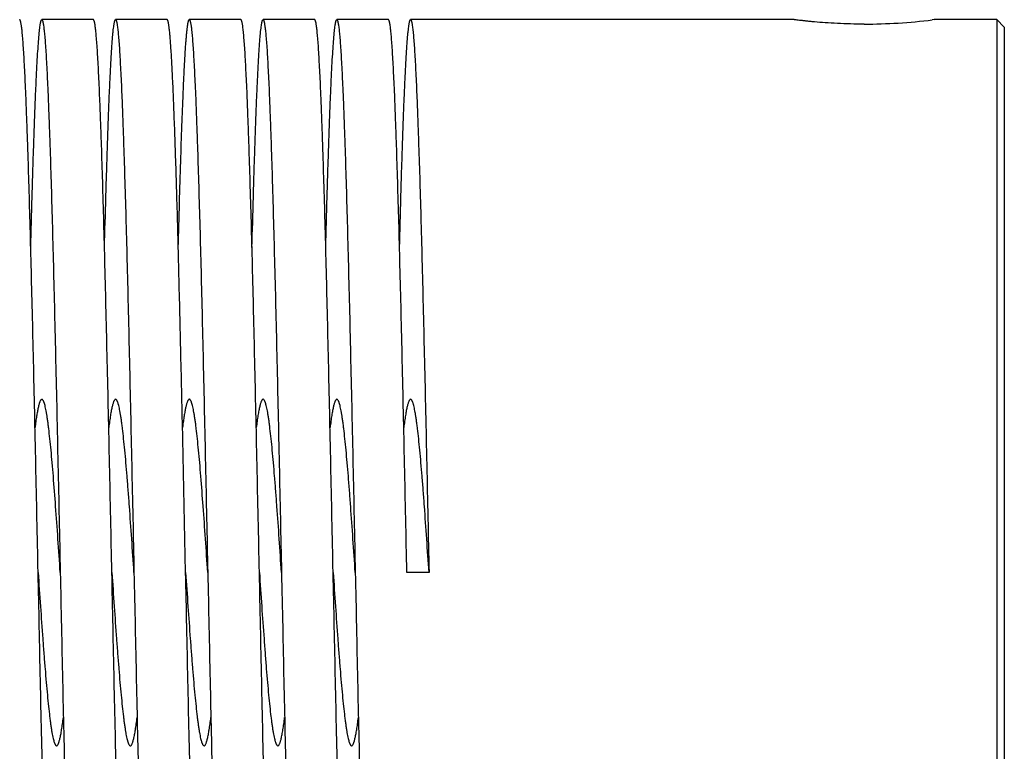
# Model space of a CAD drawing. Header units: inches. Extents: x 0 to 22, y 0 to 17.
# Tile 6 of 6: x 13 to 14.3, y 6.3 to 7.3. Entities that reach past the tile are written whole.
import ezdxf

# ---------------------------------------------------------------- set-up
doc = ezdxf.new("R2010")
doc.units = ezdxf.units.IN
doc.header["$LTSCALE"] = 1.21
doc.header["$MEASUREMENT"] = 0
doc.layers.get('0').update_dxf_attribs({"linetype": 'CONTINUOUS'})

msp = doc.modelspace()

# ---------------------------------------------------------------- linework, layer by layer
at = {"color": 7, "linetype": 'CONTINUOUS'}
for p, q in [((13.0797, 7.2603), (13.0097, 7.2603)), ((13.1797, 7.2603), (13.1097, 7.2603)), ((13.2797, 7.2603), (13.2097, 7.2603)), ((13.3797, 7.2603), (13.3097, 7.2603)), ((13.4797, 7.2603), (13.4097, 7.2603)), ((14.0297, 7.2603), (13.5097, 7.2603)), ((14.0297, 7.2603), (14.0304, 7.2602)), ((14.2197, 7.2603), (14.2171, 7.2599)), ((14.219, 7.2602), (14.2197, 7.2603)), ((14.3047, 7.2603), (14.2197, 7.2603)), ((14.3047, 7.2603), (14.3047, 5.7603)), ((14.3147, 7.2503), (14.3047, 7.2603)), ((14.3147, 7.2502), (14.3147, 5.7703)), ((13.2047, 6.5103), (13.2004, 6.7139)), ((13.5347, 6.5103), (13.5047, 6.5103))]:
    msp.add_line(p, q, dxfattribs=at)
for centre, radius, start, end in [((14.1243, 8.0101), 0.7558, 270.0298, 277.0467), ((13.7809, 6.6354), 0.5848, 172.2954, 172.9743)]:
    msp.add_arc(centre, radius, start, end, dxfattribs=at)
for points, knots in [([(13.0047, 6.5103), (13.0042, 6.5348), (13.0032, 6.5835), (13.0016, 6.6561), (13.0001, 6.7273), (12.9985, 6.7963), (12.997, 6.8627), (12.9954, 6.9256), (12.9939, 6.9845), (12.9923, 7.0389), (12.991, 7.0811), (12.9899, 7.1122), (12.9891, 7.1334), (12.9884, 7.153), (12.9876, 7.1712), (12.9868, 7.1877), (12.986, 7.2026), (12.9853, 7.2158), (12.9845, 7.2274), (12.9838, 7.2359), (12.9833, 7.2419), (12.9829, 7.2457), (12.9825, 7.2491), (12.9821, 7.252), (12.9817, 7.2545), (12.9814, 7.2563), (12.9811, 7.2575), (12.9809, 7.2582), (12.9807, 7.2588), (12.9805, 7.2593), (12.9803, 7.2597), (12.9802, 7.26), (12.98, 7.2602), (12.9798, 7.2603), (12.9797, 7.2603)], [0, 0, 0, 0, 0.097895, 0.194884, 0.289971, 0.382272, 0.470896, 0.554986, 0.633735, 0.706386, 0.772239, 0.802415, 0.830661, 0.856908, 0.881092, 0.903157, 0.923051, 0.940723, 0.956135, 0.969252, 0.974941, 0.980044, 0.98456, 0.988489, 0.991829, 0.994582, 0.995738, 0.996749, 0.997616, 0.998341, 0.998928, 0.999385, 0.999729, 1, 1, 1, 1]), ([(12.9947, 6.9511), (12.9953, 6.9738), (12.9962, 7.0071), (12.9975, 7.0503), (12.9984, 7.0799), (12.9994, 7.1076), (13.0003, 7.1331), (13.0012, 7.1566), (13.0022, 7.1777), (13.0031, 7.1966), (13.004, 7.2131), (13.005, 7.2271), (13.0058, 7.2373), (13.0064, 7.2442), (13.0069, 7.2484), (13.0073, 7.2515), (13.0076, 7.2536), (13.0078, 7.255), (13.0081, 7.2562), (13.0083, 7.2573), (13.0085, 7.2582), (13.0088, 7.2589), (13.009, 7.2595), (13.0092, 7.2599), (13.0094, 7.2601), (13.0095, 7.2602), (13.0096, 7.2602), (13.0097, 7.2603), (13.0097, 7.2603)], [0, 0, 0, 0, 0.22027, 0.322047, 0.417782, 0.507137, 0.589805, 0.665505, 0.733967, 0.794963, 0.848282, 0.89374, 0.931194, 0.946879, 0.960519, 0.97211, 0.977136, 0.981649, 0.985649, 0.989138, 0.992119, 0.994597, 0.996582, 0.998095, 0.99869, 0.99919, 0.999616, 1, 1, 1, 1]), ([(13.0097, 7.2603), (13.0098, 7.2603), (13.01, 7.2602), (13.0101, 7.26), (13.0103, 7.2597), (13.0105, 7.2593), (13.0107, 7.2588), (13.0109, 7.2582), (13.0111, 7.2575), (13.0114, 7.2563), (13.0117, 7.2545), (13.0121, 7.252), (13.0125, 7.2491), (13.0129, 7.2457), (13.0133, 7.2419), (13.0138, 7.2359), (13.0145, 7.2274), (13.0153, 7.2159), (13.016, 7.2026), (13.0168, 7.1877), (13.0176, 7.1712), (13.0184, 7.153), (13.0191, 7.1334), (13.0199, 7.1122), (13.021, 7.0811), (13.0223, 7.0389), (13.0239, 6.9845), (13.0254, 6.9256), (13.027, 6.8627), (13.0285, 6.7963), (13.0301, 6.7273), (13.0316, 6.6561), (13.0332, 6.5835), (13.0342, 6.5348), (13.0347, 6.5103)], [0, 0, 0, 0, 0.000271, 0.000615, 0.001071, 0.001658, 0.002382, 0.003248, 0.004259, 0.005415, 0.008167, 0.011506, 0.015434, 0.01995, 0.025052, 0.03074, 0.043856, 0.059266, 0.076938, 0.096831, 0.118894, 0.143078, 0.169325, 0.197569, 0.227745, 0.293599, 0.36625, 0.445, 0.529092, 0.617718, 0.710021, 0.80511, 0.902102, 1, 1, 1, 1]), ([(13.1047, 6.5103), (13.1042, 6.5348), (13.1032, 6.5835), (13.1016, 6.6561), (13.1001, 6.7273), (13.0985, 6.7963), (13.097, 6.8627), (13.0954, 6.9256), (13.0939, 6.9845), (13.0923, 7.0389), (13.091, 7.0811), (13.0899, 7.1122), (13.0891, 7.1334), (13.0884, 7.153), (13.0876, 7.1712), (13.0868, 7.1877), (13.086, 7.2026), (13.0853, 7.2158), (13.0845, 7.2274), (13.0838, 7.2359), (13.0833, 7.2419), (13.0829, 7.2457), (13.0825, 7.2491), (13.0821, 7.252), (13.0817, 7.2545), (13.0814, 7.2563), (13.0811, 7.2575), (13.0809, 7.2582), (13.0807, 7.2588), (13.0805, 7.2593), (13.0803, 7.2597), (13.0802, 7.26), (13.08, 7.2602), (13.0798, 7.2603), (13.0797, 7.2603)], [0, 0, 0, 0, 0.097895, 0.194884, 0.289971, 0.382272, 0.470896, 0.554986, 0.633735, 0.706386, 0.772239, 0.802415, 0.830661, 0.856908, 0.881092, 0.903157, 0.92305, 0.940723, 0.956135, 0.969252, 0.97494, 0.980044, 0.98456, 0.988489, 0.991829, 0.994582, 0.995738, 0.996749, 0.997616, 0.998341, 0.998928, 0.999385, 0.999729, 1, 1, 1, 1]), ([(13.0947, 6.9511), (13.0953, 6.9738), (13.0962, 7.0071), (13.0975, 7.0503), (13.0985, 7.0799), (13.0994, 7.1076), (13.1003, 7.1331), (13.1012, 7.1566), (13.1022, 7.1777), (13.1031, 7.1966), (13.104, 7.2131), (13.105, 7.2271), (13.1058, 7.2373), (13.1064, 7.2442), (13.1069, 7.2484), (13.1073, 7.2515), (13.1076, 7.2536), (13.1078, 7.255), (13.1081, 7.2562), (13.1083, 7.2573), (13.1085, 7.2582), (13.1088, 7.2589), (13.109, 7.2595), (13.1092, 7.2599), (13.1094, 7.2601), (13.1095, 7.2602), (13.1096, 7.2602), (13.1097, 7.2603), (13.1097, 7.2603)], [0, 0, 0, 0, 0.220281, 0.322063, 0.417802, 0.507161, 0.589831, 0.665532, 0.733994, 0.794991, 0.848308, 0.893764, 0.931214, 0.946897, 0.960535, 0.972123, 0.977148, 0.981659, 0.985658, 0.989146, 0.992126, 0.994602, 0.996585, 0.998097, 0.998691, 0.999191, 0.999616, 1, 1, 1, 1]), ([(13.1097, 7.2603), (13.1098, 7.2603), (13.11, 7.2602), (13.1102, 7.26), (13.1103, 7.2597), (13.1105, 7.2593), (13.1107, 7.2588), (13.1109, 7.2582), (13.1111, 7.2575), (13.1114, 7.2563), (13.1117, 7.2545), (13.1121, 7.252), (13.1125, 7.2491), (13.1129, 7.2457), (13.1133, 7.2419), (13.1138, 7.2359), (13.1145, 7.2274), (13.1153, 7.2158), (13.116, 7.2026), (13.1168, 7.1877), (13.1176, 7.1712), (13.1184, 7.153), (13.1191, 7.1333), (13.1199, 7.1122), (13.121, 7.0811), (13.1223, 7.0389), (13.1239, 6.9845), (13.1254, 6.9256), (13.127, 6.8627), (13.1285, 6.7963), (13.1301, 6.7273), (13.1316, 6.6561), (13.1332, 6.5835), (13.1342, 6.5348), (13.1347, 6.5103)], [0, 0, 0, 0, 0.000271, 0.000615, 0.001072, 0.00166, 0.002384, 0.003251, 0.004262, 0.005419, 0.008172, 0.011512, 0.015441, 0.019958, 0.025061, 0.030749, 0.043867, 0.059279, 0.076952, 0.096846, 0.11891, 0.143095, 0.169342, 0.197587, 0.227763, 0.293616, 0.366266, 0.445014, 0.529104, 0.617728, 0.710029, 0.805115, 0.902105, 1, 1, 1, 1]), ([(13.2004, 6.7139), (13.1999, 6.7331), (13.1991, 6.771), (13.1978, 6.8269), (13.1965, 6.8807), (13.1952, 6.9321), (13.194, 6.9808), (13.1927, 7.0263), (13.1914, 7.0685), (13.1901, 7.107), (13.189, 7.1366), (13.1881, 7.1584), (13.1875, 7.1731), (13.1868, 7.1867), (13.1862, 7.1992), (13.1856, 7.2106), (13.1849, 7.2209), (13.1843, 7.2299), (13.1837, 7.2378), (13.1831, 7.2437), (13.1826, 7.2477), (13.1823, 7.2503), (13.182, 7.2526), (13.1817, 7.2546), (13.1814, 7.2563), (13.1811, 7.2575), (13.1809, 7.2584), (13.1807, 7.2589), (13.1806, 7.2593), (13.1804, 7.2596), (13.1802, 7.2599), (13.1801, 7.2601), (13.1799, 7.2602), (13.1798, 7.2603), (13.1797, 7.2603)], [0, 0, 0, 0, 0.105505, 0.207888, 0.306469, 0.400604, 0.489672, 0.573096, 0.650326, 0.720859, 0.784233, 0.813105, 0.840034, 0.864978, 0.887899, 0.908757, 0.927517, 0.944154, 0.95864, 0.970953, 0.976289, 0.981076, 0.985313, 0.989002, 0.992141, 0.994733, 0.995826, 0.996784, 0.997609, 0.998306, 0.998878, 0.999336, 0.999697, 1, 1, 1, 1]), ([(13.2014, 7.1598), (13.2017, 7.1675), (13.2024, 7.182), (13.2034, 7.2022), (13.2043, 7.2172), (13.205, 7.2277), (13.2055, 7.2344), (13.2061, 7.2404), (13.2066, 7.2456), (13.207, 7.2494), (13.2074, 7.2521), (13.2076, 7.2538), (13.2079, 7.2553), (13.2081, 7.2566), (13.2084, 7.2577), (13.2087, 7.2586), (13.2089, 7.2593), (13.2091, 7.2598), (13.2093, 7.26), (13.2095, 7.2602), (13.2096, 7.2602), (13.2097, 7.2603), (13.2097, 7.2603)], [0, 0, 0, 0, 0.228715, 0.429168, 0.600311, 0.674656, 0.741425, 0.800555, 0.851987, 0.895685, 0.914628, 0.931631, 0.946693, 0.959819, 0.971014, 0.980293, 0.987687, 0.993266, 0.995423, 0.997206, 0.998691, 1, 1, 1, 1]), ([(13.2097, 7.2603), (13.2098, 7.2603), (13.21, 7.2602), (13.2102, 7.26), (13.2103, 7.2597), (13.2105, 7.2593), (13.2107, 7.2588), (13.2109, 7.2582), (13.2111, 7.2575), (13.2114, 7.2563), (13.2117, 7.2545), (13.2121, 7.252), (13.2125, 7.2491), (13.2129, 7.2457), (13.2133, 7.2419), (13.2138, 7.2359), (13.2145, 7.2274), (13.2153, 7.2158), (13.216, 7.2026), (13.2168, 7.1877), (13.2176, 7.1712), (13.2184, 7.153), (13.2191, 7.1333), (13.2199, 7.1122), (13.221, 7.0811), (13.2223, 7.0389), (13.2239, 6.9845), (13.2254, 6.9256), (13.227, 6.8627), (13.2285, 6.7963), (13.2301, 6.7273), (13.2316, 6.6561), (13.2332, 6.5835), (13.2342, 6.5348), (13.2347, 6.5103)], [0, 0, 0, 0, 0.000271, 0.000615, 0.001073, 0.00166, 0.002385, 0.003252, 0.004264, 0.005421, 0.008174, 0.011515, 0.015444, 0.019961, 0.025064, 0.030753, 0.043871, 0.059283, 0.076956, 0.09685, 0.118914, 0.143099, 0.169346, 0.197591, 0.227767, 0.293619, 0.366269, 0.445017, 0.529107, 0.617731, 0.710031, 0.805117, 0.902106, 1, 1, 1, 1]), ([(13.3047, 6.5103), (13.3042, 6.5348), (13.3032, 6.5835), (13.3016, 6.6561), (13.3001, 6.7273), (13.2985, 6.7963), (13.297, 6.8627), (13.2954, 6.9256), (13.2939, 6.9845), (13.2923, 7.0389), (13.291, 7.0811), (13.2899, 7.1122), (13.2891, 7.1334), (13.2884, 7.153), (13.2876, 7.1712), (13.2868, 7.1877), (13.286, 7.2026), (13.2853, 7.2158), (13.2845, 7.2274), (13.2838, 7.2359), (13.2833, 7.2419), (13.2829, 7.2457), (13.2825, 7.2491), (13.2821, 7.252), (13.2817, 7.2545), (13.2814, 7.2563), (13.2811, 7.2575), (13.2809, 7.2582), (13.2807, 7.2588), (13.2805, 7.2593), (13.2803, 7.2597), (13.2802, 7.26), (13.28, 7.2602), (13.2798, 7.2603), (13.2797, 7.2603)], [0, 0, 0, 0, 0.097895, 0.194884, 0.289971, 0.382272, 0.470896, 0.554986, 0.633735, 0.706386, 0.772239, 0.802415, 0.830661, 0.856908, 0.881092, 0.903157, 0.92305, 0.940723, 0.956135, 0.969252, 0.97494, 0.980044, 0.98456, 0.988489, 0.991829, 0.994582, 0.995738, 0.996749, 0.997616, 0.998341, 0.998928, 0.999385, 0.999729, 1, 1, 1, 1]), ([(13.2947, 6.9511), (13.2953, 6.9738), (13.2962, 7.0071), (13.2975, 7.0503), (13.2984, 7.0799), (13.2994, 7.1076), (13.3003, 7.1331), (13.3012, 7.1566), (13.3022, 7.1777), (13.3031, 7.1966), (13.304, 7.2131), (13.305, 7.2271), (13.3058, 7.2373), (13.3064, 7.2442), (13.3069, 7.2484), (13.3073, 7.2515), (13.3076, 7.2536), (13.3078, 7.255), (13.3081, 7.2562), (13.3083, 7.2573), (13.3085, 7.2582), (13.3088, 7.2589), (13.309, 7.2595), (13.3092, 7.2599), (13.3094, 7.2601), (13.3095, 7.2602), (13.3096, 7.2602), (13.3097, 7.2603), (13.3097, 7.2603)], [0, 0, 0, 0, 0.22027, 0.322047, 0.417782, 0.507137, 0.589805, 0.665505, 0.733967, 0.794963, 0.848282, 0.89374, 0.931194, 0.946879, 0.960519, 0.97211, 0.977136, 0.981649, 0.985649, 0.989138, 0.992119, 0.994597, 0.996581, 0.998095, 0.99869, 0.99919, 0.999616, 1, 1, 1, 1]), ([(13.3097, 7.2603), (13.3098, 7.2603), (13.31, 7.2602), (13.3101, 7.26), (13.3103, 7.2597), (13.3105, 7.2593), (13.3107, 7.2588), (13.3109, 7.2582), (13.3111, 7.2575), (13.3114, 7.2563), (13.3117, 7.2545), (13.3121, 7.252), (13.3125, 7.2491), (13.3129, 7.2457), (13.3133, 7.2419), (13.3138, 7.2359), (13.3145, 7.2274), (13.3153, 7.2159), (13.316, 7.2026), (13.3168, 7.1877), (13.3176, 7.1712), (13.3184, 7.153), (13.3191, 7.1334), (13.3199, 7.1122), (13.321, 7.0811), (13.3223, 7.0389), (13.3239, 6.9845), (13.3254, 6.9256), (13.327, 6.8627), (13.3285, 6.7963), (13.3301, 6.7273), (13.3316, 6.6561), (13.3332, 6.5835), (13.3342, 6.5348), (13.3347, 6.5103)], [0, 0, 0, 0, 0.000271, 0.000615, 0.001071, 0.001658, 0.002382, 0.003248, 0.004259, 0.005415, 0.008167, 0.011506, 0.015434, 0.01995, 0.025052, 0.03074, 0.043856, 0.059266, 0.076938, 0.096831, 0.118894, 0.143078, 0.169325, 0.19757, 0.227745, 0.293599, 0.36625, 0.445, 0.529092, 0.617718, 0.710021, 0.80511, 0.902102, 1, 1, 1, 1]), ([(13.4047, 6.5103), (13.4042, 6.5348), (13.4032, 6.5835), (13.4016, 6.6561), (13.4001, 6.7273), (13.3985, 6.7963), (13.397, 6.8627), (13.3954, 6.9256), (13.3939, 6.9845), (13.3923, 7.0389), (13.391, 7.0811), (13.3899, 7.1122), (13.3891, 7.1334), (13.3884, 7.153), (13.3876, 7.1712), (13.3868, 7.1877), (13.386, 7.2026), (13.3853, 7.2158), (13.3845, 7.2274), (13.3838, 7.2359), (13.3833, 7.2419), (13.3829, 7.2457), (13.3825, 7.2491), (13.3821, 7.252), (13.3817, 7.2545), (13.3814, 7.2563), (13.3811, 7.2575), (13.3809, 7.2582), (13.3807, 7.2588), (13.3805, 7.2593), (13.3803, 7.2597), (13.3802, 7.26), (13.38, 7.2602), (13.3798, 7.2603), (13.3797, 7.2603)], [0, 0, 0, 0, 0.097897, 0.19489, 0.28998, 0.382282, 0.470907, 0.554998, 0.633747, 0.706397, 0.77225, 0.802426, 0.83067, 0.856917, 0.881101, 0.903165, 0.923057, 0.94073, 0.956141, 0.969257, 0.974945, 0.980047, 0.984564, 0.988492, 0.991832, 0.994584, 0.99574, 0.996751, 0.997617, 0.998341, 0.998928, 0.999385, 0.999729, 1, 1, 1, 1]), ([(13.3947, 6.9511), (13.3953, 6.9738), (13.3962, 7.0071), (13.3975, 7.0503), (13.3984, 7.0799), (13.3994, 7.1076), (13.4003, 7.1331), (13.4012, 7.1566), (13.4022, 7.1777), (13.4031, 7.1966), (13.404, 7.2131), (13.405, 7.2271), (13.4058, 7.2373), (13.4064, 7.2442), (13.4069, 7.2484), (13.4073, 7.2515), (13.4076, 7.2536), (13.4078, 7.255), (13.4081, 7.2562), (13.4083, 7.2573), (13.4085, 7.2582), (13.4088, 7.2589), (13.409, 7.2595), (13.4092, 7.2599), (13.4094, 7.2601), (13.4095, 7.2602), (13.4096, 7.2602), (13.4097, 7.2603), (13.4097, 7.2603)], [0, 0, 0, 0, 0.220274, 0.322054, 0.41779, 0.507148, 0.589816, 0.665517, 0.733979, 0.794975, 0.848293, 0.89375, 0.931203, 0.946887, 0.960526, 0.972116, 0.977141, 0.981653, 0.985653, 0.989142, 0.992122, 0.994599, 0.996583, 0.998096, 0.99869, 0.99919, 0.999616, 1, 1, 1, 1]), ([(13.4097, 7.2603), (13.4098, 7.2603), (13.41, 7.2602), (13.4102, 7.26), (13.4103, 7.2597), (13.4105, 7.2593), (13.4107, 7.2588), (13.4109, 7.2582), (13.4111, 7.2575), (13.4114, 7.2563), (13.4117, 7.2545), (13.4121, 7.252), (13.4125, 7.2491), (13.4129, 7.2457), (13.4133, 7.2419), (13.4138, 7.2359), (13.4145, 7.2274), (13.4153, 7.2158), (13.416, 7.2026), (13.4168, 7.1877), (13.4176, 7.1712), (13.4184, 7.153), (13.4191, 7.1334), (13.4199, 7.1122), (13.421, 7.0811), (13.4223, 7.0389), (13.4239, 6.9845), (13.4254, 6.9256), (13.427, 6.8627), (13.4285, 6.7963), (13.4301, 6.7273), (13.4316, 6.6561), (13.4332, 6.5835), (13.4342, 6.5348), (13.4347, 6.5103)], [0, 0, 0, 0, 0.000271, 0.000615, 0.001072, 0.001659, 0.002383, 0.003249, 0.00426, 0.005417, 0.008168, 0.011508, 0.015437, 0.019953, 0.025055, 0.030743, 0.043859, 0.05927, 0.076943, 0.096835, 0.118899, 0.143083, 0.169329, 0.197574, 0.22775, 0.293602, 0.366252, 0.445001, 0.529092, 0.617717, 0.710019, 0.805109, 0.902103, 1, 1, 1, 1]), ([(13.5047, 6.5103), (13.5042, 6.5348), (13.5032, 6.5835), (13.5016, 6.6561), (13.5001, 6.7273), (13.4985, 6.7963), (13.497, 6.8627), (13.4954, 6.9256), (13.4939, 6.9845), (13.4923, 7.0389), (13.491, 7.0811), (13.4899, 7.1122), (13.4891, 7.1334), (13.4884, 7.153), (13.4876, 7.1712), (13.4868, 7.1877), (13.486, 7.2026), (13.4853, 7.2158), (13.4845, 7.2274), (13.4838, 7.2359), (13.4833, 7.2419), (13.4829, 7.2457), (13.4825, 7.2491), (13.4821, 7.252), (13.4817, 7.2545), (13.4814, 7.2563), (13.4811, 7.2575), (13.4809, 7.2582), (13.4807, 7.2588), (13.4805, 7.2593), (13.4803, 7.2597), (13.4802, 7.26), (13.48, 7.2602), (13.4798, 7.2603), (13.4797, 7.2603)], [0, 0, 0, 0, 0.097895, 0.194884, 0.289971, 0.382272, 0.470896, 0.554986, 0.633735, 0.706386, 0.772239, 0.802415, 0.830661, 0.856908, 0.881092, 0.903157, 0.92305, 0.940723, 0.956135, 0.969252, 0.97494, 0.980044, 0.98456, 0.988489, 0.991829, 0.994582, 0.995738, 0.996749, 0.997616, 0.998341, 0.998928, 0.999385, 0.999729, 1, 1, 1, 1]), ([(13.4947, 6.9511), (13.4953, 6.9738), (13.4962, 7.0071), (13.4975, 7.0503), (13.4984, 7.0799), (13.4994, 7.1076), (13.5003, 7.1331), (13.5012, 7.1566), (13.5022, 7.1777), (13.5031, 7.1966), (13.504, 7.2131), (13.505, 7.2271), (13.5058, 7.2373), (13.5064, 7.2442), (13.5069, 7.2484), (13.5073, 7.2515), (13.5076, 7.2536), (13.5078, 7.255), (13.5081, 7.2562), (13.5083, 7.2573), (13.5085, 7.2582), (13.5088, 7.2589), (13.509, 7.2595), (13.5092, 7.2599), (13.5094, 7.2601), (13.5095, 7.2602), (13.5096, 7.2602), (13.5097, 7.2603), (13.5097, 7.2603)], [0, 0, 0, 0, 0.22027, 0.322047, 0.417782, 0.507137, 0.589805, 0.665505, 0.733967, 0.794963, 0.848282, 0.89374, 0.931194, 0.946879, 0.960519, 0.97211, 0.977136, 0.981649, 0.985649, 0.989139, 0.992119, 0.994597, 0.996582, 0.998095, 0.99869, 0.99919, 0.999616, 1, 1, 1, 1]), ([(13.5097, 7.2603), (13.5098, 7.2603), (13.51, 7.2602), (13.5101, 7.26), (13.5103, 7.2597), (13.5105, 7.2593), (13.5107, 7.2588), (13.5109, 7.2582), (13.5111, 7.2575), (13.5114, 7.2563), (13.5117, 7.2545), (13.5121, 7.252), (13.5125, 7.2491), (13.5129, 7.2457), (13.5133, 7.2419), (13.5138, 7.2359), (13.5145, 7.2274), (13.5153, 7.2159), (13.516, 7.2026), (13.5168, 7.1877), (13.5176, 7.1712), (13.5184, 7.153), (13.5191, 7.1334), (13.5199, 7.1122), (13.521, 7.0811), (13.5223, 7.0389), (13.5239, 6.9845), (13.5254, 6.9256), (13.527, 6.8627), (13.5285, 6.7963), (13.5301, 6.7273), (13.5316, 6.6561), (13.5332, 6.5835), (13.5342, 6.5348), (13.5347, 6.5103)], [0, 0, 0, 0, 0.000271, 0.000615, 0.001071, 0.001658, 0.002382, 0.003248, 0.004259, 0.005415, 0.008167, 0.011506, 0.015434, 0.01995, 0.025052, 0.03074, 0.043856, 0.059266, 0.076938, 0.096831, 0.118894, 0.143078, 0.169325, 0.197569, 0.227745, 0.293599, 0.36625, 0.445, 0.529092, 0.617718, 0.710021, 0.80511, 0.902102, 1, 1, 1, 1]), ([(14.1247, 7.2542), (14.1185, 7.2542), (14.1064, 7.2544), (14.0888, 7.255), (14.0726, 7.256), (14.0603, 7.257), (14.0515, 7.2578), (14.046, 7.2584), (14.0412, 7.2589), (14.0373, 7.2593), (14.0341, 7.2597), (14.0321, 7.26), (14.0308, 7.2601), (14.0303, 7.2602), (14.0299, 7.2602), (14.0298, 7.2603), (14.0297, 7.2603)], [0, 0, 0, 0, 0.194736, 0.382084, 0.554722, 0.706193, 0.772134, 0.830702, 0.881316, 0.923474, 0.956701, 0.980676, 0.98912, 0.995163, 0.99879, 1, 1, 1, 1]), ([(13.1947, 6.9511), (13.1953, 6.9714), (13.1963, 7.0103), (13.198, 7.0656), (13.1996, 7.1148), (13.2008, 7.1455), (13.2014, 7.1598)], [0, 0, 0, 0, 0.292317, 0.558291, 0.795084, 1, 1, 1, 1]), ([(13.0097, 6.7453), (13.0096, 6.7453), (13.0094, 6.7452), (13.0091, 6.7451), (13.0088, 6.7448), (13.0085, 6.7445), (13.0081, 6.7441), (13.0077, 6.7434), (13.0072, 6.7423), (13.0066, 6.7406), (13.0059, 6.7387), (13.0053, 6.7363), (13.0049, 6.7346), (13.0047, 6.7338)], [0, 0, 0, 0, 0.024335, 0.050599, 0.08034, 0.11464, 0.154206, 0.199497, 0.308319, 0.44246, 0.602388, 0.788243, 1, 1, 1, 1]), ([(13.0347, 6.5103), (13.0337, 6.5255), (13.0317, 6.5555), (13.0286, 6.599), (13.026, 6.6335), (13.0239, 6.6589), (13.0223, 6.6759), (13.0208, 6.6913), (13.0194, 6.7031), (13.0184, 6.7117), (13.0176, 6.7173), (13.0168, 6.7225), (13.016, 6.7272), (13.0153, 6.7314), (13.0145, 6.735), (13.0137, 6.7381), (13.013, 6.7403), (13.0125, 6.7418), (13.0121, 6.7427), (13.0117, 6.7435), (13.0113, 6.7441), (13.0109, 6.7446), (13.0105, 6.745), (13.0101, 6.7452), (13.0099, 6.7453), (13.0097, 6.7453)], [0, 0, 0, 0, 0.193527, 0.379642, 0.551248, 0.629531, 0.701792, 0.767344, 0.825571, 0.851763, 0.87593, 0.898017, 0.917972, 0.935758, 0.951346, 0.964713, 0.975849, 0.980587, 0.984781, 0.98844, 0.991583, 0.994238, 0.996457, 0.998329, 1, 1, 1, 1]), ([(13.1097, 6.7453), (13.1096, 6.7453), (13.1094, 6.7452), (13.1091, 6.7451), (13.1088, 6.7449), (13.1084, 6.7445), (13.1079, 6.7438), (13.1074, 6.7427), (13.1068, 6.7413), (13.1062, 6.7396), (13.1057, 6.7377), (13.1051, 6.7354), (13.1045, 6.7328), (13.1037, 6.7288), (13.1027, 6.723), (13.1016, 6.7153), (13.1009, 6.7098), (13.1005, 6.7069)], [0, 0, 0, 0, 0.007238, 0.014969, 0.0236, 0.033426, 0.057361, 0.087737, 0.124974, 0.169284, 0.220748, 0.279377, 0.345148, 0.418023, 0.584853, 0.77916, 1, 1, 1, 1]), ([(13.1347, 6.5103), (13.1337, 6.5255), (13.1317, 6.5555), (13.1291, 6.5924), (13.127, 6.6207), (13.1254, 6.6404), (13.1239, 6.6589), (13.1223, 6.6759), (13.1208, 6.6913), (13.1194, 6.7031), (13.1184, 6.7117), (13.1176, 6.7173), (13.1168, 6.7225), (13.116, 6.7272), (13.1153, 6.7314), (13.1145, 6.735), (13.1138, 6.7376), (13.1133, 6.7395), (13.1129, 6.7407), (13.1125, 6.7418), (13.1121, 6.7427), (13.1117, 6.7435), (13.1111, 6.7444), (13.1104, 6.7453), (13.1097, 6.7453)], [0, 0, 0, 0, 0.193572, 0.379738, 0.4678, 0.551392, 0.629697, 0.70198, 0.767549, 0.825797, 0.851998, 0.876172, 0.898266, 0.918232, 0.936024, 0.951615, 0.964987, 0.970838, 0.976133, 0.980874, 0.985069, 0.988728, 0.991871, 1, 1, 1, 1]), ([(13.2097, 6.7453), (13.2096, 6.7453), (13.2095, 6.7452), (13.2092, 6.7451), (13.2089, 6.745), (13.2086, 6.7447), (13.2081, 6.7441), (13.2076, 6.7432), (13.2071, 6.7421), (13.2066, 6.7407), (13.2061, 6.739), (13.2053, 6.7364), (13.2044, 6.7325), (13.2034, 6.7271), (13.2024, 6.7207), (13.2017, 6.7162), (13.2014, 6.7138)], [0, 0, 0, 0, 0.007894, 0.016232, 0.025389, 0.03565, 0.060207, 0.090936, 0.128324, 0.17261, 0.223905, 0.282263, 0.4202, 0.586293, 0.779856, 1, 1, 1, 1]), ([(13.2347, 6.5103), (13.2337, 6.5255), (13.2317, 6.5555), (13.2286, 6.599), (13.226, 6.6335), (13.2239, 6.6589), (13.2223, 6.6759), (13.2208, 6.6913), (13.2194, 6.7031), (13.2184, 6.7117), (13.2176, 6.7173), (13.2168, 6.7225), (13.216, 6.7272), (13.2153, 6.7314), (13.2145, 6.735), (13.2137, 6.7381), (13.213, 6.7403), (13.2125, 6.7418), (13.2121, 6.7427), (13.2117, 6.7435), (13.2113, 6.7441), (13.2109, 6.7446), (13.2105, 6.745), (13.2101, 6.7452), (13.2099, 6.7453), (13.2097, 6.7453)], [0, 0, 0, 0, 0.193526, 0.379642, 0.551249, 0.629533, 0.701795, 0.767346, 0.825574, 0.851766, 0.875933, 0.898021, 0.917976, 0.935761, 0.951348, 0.964715, 0.975851, 0.98059, 0.984783, 0.988442, 0.991584, 0.994239, 0.996457, 0.998329, 1, 1, 1, 1]), ([(13.3097, 6.7453), (13.3096, 6.7453), (13.3094, 6.7452), (13.3091, 6.7451), (13.3088, 6.7449), (13.3084, 6.7445), (13.3079, 6.7438), (13.3074, 6.7427), (13.3068, 6.7413), (13.3062, 6.7396), (13.3057, 6.7377), (13.3051, 6.7354), (13.3045, 6.7328), (13.3037, 6.7288), (13.3027, 6.723), (13.3016, 6.7153), (13.3009, 6.7098), (13.3005, 6.7069)], [0, 0, 0, 0, 0.007238, 0.014969, 0.0236, 0.033426, 0.05736, 0.087736, 0.124974, 0.169283, 0.220747, 0.279376, 0.345148, 0.418023, 0.584852, 0.77916, 1, 1, 1, 1]), ([(13.3347, 6.5103), (13.3337, 6.5255), (13.3317, 6.5555), (13.3291, 6.5924), (13.327, 6.6207), (13.3254, 6.6404), (13.3239, 6.6589), (13.3223, 6.6759), (13.3208, 6.6913), (13.3194, 6.7031), (13.3184, 6.7117), (13.3176, 6.7173), (13.3168, 6.7225), (13.316, 6.7272), (13.3153, 6.7314), (13.3145, 6.735), (13.3138, 6.7376), (13.3133, 6.7395), (13.3129, 6.7407), (13.3125, 6.7418), (13.3121, 6.7427), (13.3117, 6.7435), (13.3111, 6.7444), (13.3104, 6.7453), (13.3097, 6.7453)], [0, 0, 0, 0, 0.193572, 0.379738, 0.4678, 0.551392, 0.629697, 0.70198, 0.767549, 0.825797, 0.851998, 0.876172, 0.898266, 0.918232, 0.936024, 0.951615, 0.964987, 0.970838, 0.976133, 0.980874, 0.985069, 0.988728, 0.991871, 1, 1, 1, 1]), ([(13.4097, 6.7453), (13.4096, 6.7453), (13.4094, 6.7452), (13.4091, 6.7451), (13.4088, 6.7449), (13.4084, 6.7445), (13.4079, 6.7438), (13.4074, 6.7427), (13.4068, 6.7413), (13.4062, 6.7396), (13.4057, 6.7377), (13.4051, 6.7354), (13.4045, 6.7328), (13.4037, 6.7288), (13.4027, 6.723), (13.4016, 6.7153), (13.4009, 6.7098), (13.4005, 6.7069)], [0, 0, 0, 0, 0.007238, 0.014969, 0.0236, 0.033425, 0.05736, 0.087735, 0.124972, 0.169282, 0.220746, 0.279375, 0.345147, 0.418022, 0.584852, 0.77916, 1, 1, 1, 1]), ([(13.4347, 6.5103), (13.4337, 6.5255), (13.4317, 6.5555), (13.4291, 6.5924), (13.427, 6.6207), (13.4254, 6.6404), (13.4239, 6.6589), (13.4223, 6.6759), (13.4208, 6.6913), (13.4194, 6.7031), (13.4184, 6.7117), (13.4176, 6.7173), (13.4168, 6.7225), (13.416, 6.7272), (13.4153, 6.7314), (13.4145, 6.735), (13.4138, 6.7376), (13.4133, 6.7395), (13.4129, 6.7407), (13.4125, 6.7418), (13.4121, 6.7427), (13.4117, 6.7435), (13.4111, 6.7444), (13.4104, 6.7453), (13.4097, 6.7453)], [0, 0, 0, 0, 0.193572, 0.379738, 0.4678, 0.551392, 0.629697, 0.701979, 0.767548, 0.825797, 0.851998, 0.876171, 0.898266, 0.918232, 0.936023, 0.951615, 0.964987, 0.970838, 0.976133, 0.980874, 0.985068, 0.988728, 0.991871, 1, 1, 1, 1]), ([(13.5097, 6.7453), (13.5096, 6.7453), (13.5094, 6.7452), (13.5091, 6.7451), (13.5088, 6.7449), (13.5084, 6.7445), (13.5079, 6.7438), (13.5074, 6.7427), (13.5068, 6.7413), (13.5062, 6.7396), (13.5057, 6.7377), (13.5051, 6.7354), (13.5045, 6.7328), (13.5037, 6.7288), (13.5027, 6.723), (13.5016, 6.7153), (13.5009, 6.7098), (13.5005, 6.7069)], [0, 0, 0, 0, 0.007238, 0.014969, 0.0236, 0.033426, 0.057361, 0.087736, 0.124973, 0.169283, 0.220747, 0.279376, 0.345147, 0.418022, 0.584852, 0.77916, 1, 1, 1, 1]), ([(13.5347, 6.5103), (13.5337, 6.5255), (13.5317, 6.5555), (13.5291, 6.5924), (13.527, 6.6207), (13.5254, 6.6404), (13.5239, 6.6589), (13.5223, 6.6759), (13.5208, 6.6913), (13.5194, 6.7031), (13.5184, 6.7117), (13.5176, 6.7173), (13.5168, 6.7225), (13.516, 6.7272), (13.5153, 6.7314), (13.5145, 6.735), (13.5138, 6.7376), (13.5133, 6.7395), (13.5129, 6.7407), (13.5125, 6.7418), (13.5121, 6.7427), (13.5117, 6.7435), (13.5111, 6.7444), (13.5104, 6.7453), (13.5097, 6.7453)], [0, 0, 0, 0, 0.193572, 0.379738, 0.4678, 0.551392, 0.629697, 0.701979, 0.767548, 0.825797, 0.851998, 0.876171, 0.898266, 0.918232, 0.936023, 0.951615, 0.964987, 0.970838, 0.976133, 0.980874, 0.985068, 0.988728, 0.991871, 1, 1, 1, 1]), ([(13.0047, 6.7338), (13.0043, 6.732), (13.0036, 6.7281), (13.0025, 6.7219), (13.0015, 6.7147), (13.0008, 6.7096), (13.0005, 6.7069)], [0, 0, 0, 0, 0.198737, 0.432323, 0.69978, 1, 1, 1, 1]), ([(13.0047, 6.5103), (13.0058, 6.495), (13.0078, 6.465), (13.0104, 6.4281), (13.0125, 6.3998), (13.0141, 6.3801), (13.0156, 6.3616), (13.0172, 6.3446), (13.0187, 6.3292), (13.02, 6.3174), (13.0211, 6.3088), (13.0219, 6.3032), (13.0227, 6.298), (13.0234, 6.2933), (13.0242, 6.2892), (13.025, 6.2855), (13.0257, 6.2829), (13.0262, 6.281), (13.0266, 6.2798), (13.027, 6.2788), (13.0274, 6.2778), (13.0278, 6.2771), (13.0283, 6.2761), (13.0291, 6.2753), (13.0297, 6.2753)], [0, 0, 0, 0, 0.193572, 0.379738, 0.4678, 0.551392, 0.629697, 0.70198, 0.767549, 0.825797, 0.851998, 0.876172, 0.898266, 0.918232, 0.936024, 0.951615, 0.964987, 0.970838, 0.976133, 0.980874, 0.985069, 0.988728, 0.991871, 1, 1, 1, 1]), ([(13.0297, 5.7603), (13.0297, 5.7603), (13.0295, 5.7603), (13.0293, 5.7605), (13.0291, 5.7608), (13.0289, 5.7612), (13.0287, 5.7617), (13.0285, 5.7623), (13.0284, 5.7631), (13.0281, 5.7643), (13.0277, 5.766), (13.0274, 5.7685), (13.027, 5.7714), (13.0266, 5.7748), (13.0262, 5.7786), (13.0257, 5.7846), (13.025, 5.7931), (13.0242, 5.8047), (13.0234, 5.8179), (13.0227, 5.8328), (13.0219, 5.8493), (13.0211, 5.8675), (13.0203, 5.8871), (13.0196, 5.9083), (13.0185, 5.9394), (13.0172, 5.9816), (13.0156, 6.036), (13.0141, 6.0949), (13.0125, 6.1578), (13.011, 6.2242), (13.0094, 6.2932), (13.0078, 6.3644), (13.0063, 6.437), (13.0053, 6.4858), (13.0047, 6.5103)], [0, 0, 0, 0, 0.000271, 0.000615, 0.001071, 0.001658, 0.002382, 0.003248, 0.004259, 0.005415, 0.008167, 0.011506, 0.015434, 0.01995, 0.025052, 0.03074, 0.043856, 0.059266, 0.076938, 0.096831, 0.118894, 0.143078, 0.169325, 0.197569, 0.227745, 0.293599, 0.36625, 0.445, 0.529092, 0.617718, 0.710021, 0.80511, 0.902102, 1, 1, 1, 1]), ([(13.0347, 6.5103), (13.0353, 6.4858), (13.0363, 6.437), (13.0378, 6.3644), (13.0394, 6.2932), (13.041, 6.2242), (13.0425, 6.1579), (13.0441, 6.0949), (13.0456, 6.036), (13.0472, 5.9816), (13.0485, 5.9394), (13.0495, 5.9083), (13.0503, 5.8872), (13.0511, 5.8675), (13.0519, 5.8494), (13.0527, 5.8328), (13.0534, 5.8179), (13.0542, 5.8047), (13.055, 5.7931), (13.0557, 5.7846), (13.0562, 5.7786), (13.0566, 5.7748), (13.057, 5.7714), (13.0574, 5.7685), (13.0577, 5.766), (13.0581, 5.7643), (13.0584, 5.7631), (13.0585, 5.7623), (13.0587, 5.7617), (13.0589, 5.7612), (13.0591, 5.7608), (13.0593, 5.7605), (13.0595, 5.7603), (13.0597, 5.7603), (13.0597, 5.7603)], [0, 0, 0, 0, 0.097895, 0.194884, 0.289971, 0.382272, 0.470896, 0.554986, 0.633735, 0.706386, 0.772239, 0.802415, 0.830661, 0.856908, 0.881092, 0.903157, 0.923051, 0.940723, 0.956135, 0.969252, 0.974941, 0.980044, 0.98456, 0.988489, 0.991829, 0.994582, 0.995738, 0.996749, 0.997616, 0.998341, 0.998928, 0.999385, 0.999729, 1, 1, 1, 1]), ([(13.1047, 6.5103), (13.1058, 6.495), (13.1078, 6.465), (13.1104, 6.4281), (13.1125, 6.3998), (13.1141, 6.3801), (13.1156, 6.3616), (13.1172, 6.3446), (13.1187, 6.3292), (13.12, 6.3174), (13.1211, 6.3088), (13.1219, 6.3032), (13.1227, 6.298), (13.1234, 6.2933), (13.1242, 6.2892), (13.125, 6.2855), (13.1257, 6.2829), (13.1262, 6.281), (13.1266, 6.2798), (13.127, 6.2788), (13.1274, 6.2778), (13.1278, 6.2771), (13.1283, 6.2761), (13.1291, 6.2753), (13.1297, 6.2753)], [0, 0, 0, 0, 0.193572, 0.379738, 0.4678, 0.551392, 0.629697, 0.70198, 0.767548, 0.825797, 0.851998, 0.876171, 0.898266, 0.918232, 0.936024, 0.951615, 0.964987, 0.970838, 0.976133, 0.980874, 0.985068, 0.988728, 0.991871, 1, 1, 1, 1]), ([(13.1297, 5.7603), (13.1297, 5.7603), (13.1295, 5.7603), (13.1293, 5.7605), (13.1291, 5.7608), (13.1289, 5.7612), (13.1287, 5.7617), (13.1285, 5.7623), (13.1284, 5.7631), (13.1281, 5.7643), (13.1277, 5.766), (13.1274, 5.7685), (13.127, 5.7714), (13.1266, 5.7748), (13.1262, 5.7786), (13.1257, 5.7846), (13.125, 5.7931), (13.1242, 5.8047), (13.1234, 5.8179), (13.1227, 5.8328), (13.1219, 5.8493), (13.1211, 5.8675), (13.1203, 5.8871), (13.1196, 5.9083), (13.1185, 5.9394), (13.1172, 5.9816), (13.1156, 6.036), (13.1141, 6.0949), (13.1125, 6.1578), (13.111, 6.2242), (13.1094, 6.2932), (13.1078, 6.3644), (13.1063, 6.437), (13.1053, 6.4858), (13.1047, 6.5103)], [0, 0, 0, 0, 0.000271, 0.000615, 0.001071, 0.001658, 0.002382, 0.003248, 0.004259, 0.005415, 0.008167, 0.011506, 0.015434, 0.01995, 0.025052, 0.030739, 0.043855, 0.059265, 0.076937, 0.09683, 0.118894, 0.143077, 0.169324, 0.197568, 0.227744, 0.293597, 0.366249, 0.444998, 0.52909, 0.617716, 0.710019, 0.805108, 0.902102, 1, 1, 1, 1]), ([(13.1347, 6.5103), (13.1353, 6.4858), (13.1363, 6.437), (13.1378, 6.3644), (13.1394, 6.2932), (13.141, 6.2242), (13.1425, 6.1578), (13.1441, 6.0949), (13.1456, 6.036), (13.1472, 5.9816), (13.1485, 5.9394), (13.1496, 5.9083), (13.1503, 5.8871), (13.1511, 5.8675), (13.1519, 5.8493), (13.1527, 5.8328), (13.1534, 5.8179), (13.1542, 5.8047), (13.155, 5.7931), (13.1557, 5.7846), (13.1562, 5.7786), (13.1566, 5.7748), (13.157, 5.7714), (13.1574, 5.7685), (13.1577, 5.766), (13.1581, 5.7643), (13.1584, 5.7631), (13.1585, 5.7623), (13.1587, 5.7617), (13.1589, 5.7612), (13.1591, 5.7608), (13.1593, 5.7605), (13.1595, 5.7603), (13.1597, 5.7603), (13.1597, 5.7603)], [0, 0, 0, 0, 0.097899, 0.194894, 0.289985, 0.382288, 0.470914, 0.555006, 0.633755, 0.706406, 0.772259, 0.802435, 0.830679, 0.856925, 0.881109, 0.903172, 0.923064, 0.940736, 0.956146, 0.969261, 0.974949, 0.980051, 0.984567, 0.988494, 0.991834, 0.994585, 0.995741, 0.996752, 0.997618, 0.998342, 0.998929, 0.999385, 0.999729, 1, 1, 1, 1]), ([(13.2047, 6.5103), (13.2058, 6.495), (13.2078, 6.465), (13.2104, 6.4281), (13.2125, 6.3998), (13.2141, 6.3801), (13.2156, 6.3616), (13.2172, 6.3446), (13.2187, 6.3292), (13.22, 6.3174), (13.2211, 6.3088), (13.2219, 6.3032), (13.2227, 6.298), (13.2234, 6.2933), (13.2242, 6.2892), (13.225, 6.2855), (13.2257, 6.2829), (13.2262, 6.281), (13.2266, 6.2798), (13.227, 6.2788), (13.2274, 6.2778), (13.2278, 6.2771), (13.2283, 6.2761), (13.2291, 6.2753), (13.2297, 6.2753)], [0, 0, 0, 0, 0.193572, 0.379738, 0.4678, 0.551392, 0.629697, 0.70198, 0.767549, 0.825797, 0.851998, 0.876172, 0.898266, 0.918232, 0.936024, 0.951615, 0.964987, 0.970838, 0.976133, 0.980874, 0.985069, 0.988728, 0.991871, 1, 1, 1, 1]), ([(13.2297, 5.7603), (13.2297, 5.7603), (13.2295, 5.7603), (13.2293, 5.7605), (13.2291, 5.7608), (13.2289, 5.7612), (13.2287, 5.7617), (13.2285, 5.7623), (13.2284, 5.7631), (13.2281, 5.7643), (13.2277, 5.766), (13.2274, 5.7685), (13.227, 5.7714), (13.2266, 5.7748), (13.2262, 5.7786), (13.2257, 5.7846), (13.225, 5.7931), (13.2242, 5.8047), (13.2234, 5.8179), (13.2227, 5.8328), (13.2219, 5.8493), (13.2211, 5.8675), (13.2203, 5.8871), (13.2196, 5.9083), (13.2185, 5.9394), (13.2172, 5.9816), (13.2156, 6.036), (13.2141, 6.0949), (13.2125, 6.1578), (13.211, 6.2242), (13.2094, 6.2932), (13.2078, 6.3644), (13.2063, 6.437), (13.2053, 6.4858), (13.2047, 6.5103)], [0, 0, 0, 0, 0.000271, 0.000614, 0.001071, 0.001657, 0.002381, 0.003247, 0.004257, 0.005413, 0.008164, 0.011502, 0.01543, 0.019945, 0.025047, 0.030733, 0.043848, 0.059257, 0.076929, 0.096821, 0.118884, 0.143067, 0.169313, 0.197557, 0.227733, 0.293586, 0.366238, 0.444988, 0.52908, 0.617708, 0.710012, 0.805104, 0.9021, 1, 1, 1, 1]), ([(13.2347, 6.5103), (13.2353, 6.4858), (13.2363, 6.437), (13.2378, 6.3644), (13.2394, 6.2932), (13.241, 6.2242), (13.2425, 6.1578), (13.2441, 6.0949), (13.2456, 6.036), (13.2472, 5.9816), (13.2485, 5.9394), (13.2495, 5.9083), (13.2503, 5.8872), (13.2511, 5.8675), (13.2519, 5.8493), (13.2527, 5.8328), (13.2534, 5.8179), (13.2542, 5.8047), (13.255, 5.7931), (13.2557, 5.7846), (13.2562, 5.7786), (13.2566, 5.7748), (13.257, 5.7714), (13.2574, 5.7685), (13.2577, 5.766), (13.2581, 5.7643), (13.2584, 5.7631), (13.2585, 5.7623), (13.2587, 5.7617), (13.2589, 5.7612), (13.2591, 5.7608), (13.2593, 5.7605), (13.2595, 5.7603), (13.2597, 5.7603), (13.2597, 5.7603)], [0, 0, 0, 0, 0.097897, 0.19489, 0.289981, 0.382283, 0.470908, 0.554998, 0.633746, 0.706396, 0.772248, 0.802424, 0.830668, 0.856915, 0.881099, 0.903162, 0.923055, 0.940727, 0.956139, 0.969255, 0.974943, 0.980046, 0.984562, 0.988491, 0.991831, 0.994583, 0.995739, 0.99675, 0.997617, 0.998341, 0.998928, 0.999385, 0.999729, 1, 1, 1, 1]), ([(13.3047, 6.5103), (13.3058, 6.495), (13.3078, 6.465), (13.3104, 6.4281), (13.3125, 6.3998), (13.3141, 6.3801), (13.3156, 6.3616), (13.3172, 6.3446), (13.3187, 6.3292), (13.32, 6.3174), (13.3211, 6.3088), (13.3219, 6.3032), (13.3227, 6.298), (13.3234, 6.2933), (13.3242, 6.2892), (13.325, 6.2855), (13.3257, 6.2829), (13.3262, 6.281), (13.3266, 6.2798), (13.327, 6.2788), (13.3274, 6.2778), (13.3278, 6.2771), (13.3283, 6.2761), (13.3291, 6.2753), (13.3297, 6.2753)], [0, 0, 0, 0, 0.193572, 0.379738, 0.4678, 0.551392, 0.629697, 0.701979, 0.767548, 0.825797, 0.851998, 0.876171, 0.898266, 0.918232, 0.936023, 0.951615, 0.964987, 0.970838, 0.976133, 0.980874, 0.985068, 0.988728, 0.991871, 1, 1, 1, 1]), ([(13.3297, 5.7603), (13.3297, 5.7603), (13.3295, 5.7603), (13.3293, 5.7605), (13.3291, 5.7608), (13.3289, 5.7612), (13.3287, 5.7617), (13.3285, 5.7623), (13.3284, 5.7631), (13.3281, 5.7643), (13.3277, 5.766), (13.3274, 5.7685), (13.327, 5.7714), (13.3266, 5.7748), (13.3262, 5.7786), (13.3257, 5.7846), (13.325, 5.7931), (13.3242, 5.8047), (13.3234, 5.8179), (13.3227, 5.8328), (13.3219, 5.8493), (13.3211, 5.8675), (13.3203, 5.8872), (13.3195, 5.9083), (13.3185, 5.9394), (13.3172, 5.9816), (13.3156, 6.036), (13.3141, 6.0949), (13.3125, 6.1578), (13.311, 6.2242), (13.3094, 6.2932), (13.3078, 6.3644), (13.3063, 6.437), (13.3053, 6.4858), (13.3047, 6.5103)], [0, 0, 0, 0, 0.000271, 0.000615, 0.001072, 0.001659, 0.002384, 0.00325, 0.004261, 0.005418, 0.00817, 0.011511, 0.015439, 0.019956, 0.025059, 0.030747, 0.043864, 0.059276, 0.076948, 0.096842, 0.118905, 0.143089, 0.169336, 0.197581, 0.227757, 0.293608, 0.366258, 0.445006, 0.529096, 0.617721, 0.710022, 0.805111, 0.902104, 1, 1, 1, 1]), ([(13.3347, 6.5103), (13.3353, 6.4858), (13.3363, 6.437), (13.3378, 6.3644), (13.3394, 6.2932), (13.341, 6.2242), (13.3425, 6.1579), (13.3441, 6.0949), (13.3456, 6.036), (13.3472, 5.9816), (13.3485, 5.9394), (13.3495, 5.9083), (13.3503, 5.8872), (13.3511, 5.8675), (13.3519, 5.8494), (13.3527, 5.8328), (13.3534, 5.8179), (13.3542, 5.8047), (13.355, 5.7931), (13.3557, 5.7846), (13.3562, 5.7786), (13.3566, 5.7748), (13.357, 5.7714), (13.3574, 5.7685), (13.3577, 5.766), (13.3581, 5.7643), (13.3584, 5.7631), (13.3585, 5.7623), (13.3587, 5.7617), (13.3589, 5.7612), (13.3591, 5.7608), (13.3593, 5.7605), (13.3595, 5.7603), (13.3597, 5.7603), (13.3597, 5.7603)], [0, 0, 0, 0, 0.097895, 0.194884, 0.28997, 0.382272, 0.470896, 0.554986, 0.633735, 0.706386, 0.772239, 0.802415, 0.83066, 0.856908, 0.881092, 0.903156, 0.92305, 0.940723, 0.956135, 0.969252, 0.97494, 0.980043, 0.98456, 0.988489, 0.991829, 0.994582, 0.995738, 0.996749, 0.997616, 0.998341, 0.998928, 0.999385, 0.999729, 1, 1, 1, 1]), ([(13.4047, 6.5103), (13.4058, 6.495), (13.4078, 6.465), (13.4104, 6.4281), (13.4125, 6.3998), (13.4141, 6.3801), (13.4156, 6.3616), (13.4172, 6.3446), (13.4187, 6.3292), (13.42, 6.3174), (13.4211, 6.3088), (13.4219, 6.3032), (13.4227, 6.298), (13.4234, 6.2933), (13.4242, 6.2892), (13.425, 6.2855), (13.4257, 6.2829), (13.4262, 6.281), (13.4266, 6.2798), (13.427, 6.2788), (13.4274, 6.2778), (13.4278, 6.2771), (13.4283, 6.2761), (13.4291, 6.2753), (13.4297, 6.2753)], [0, 0, 0, 0, 0.193572, 0.379738, 0.4678, 0.551392, 0.629697, 0.701979, 0.767548, 0.825797, 0.851998, 0.876171, 0.898266, 0.918232, 0.936023, 0.951615, 0.964987, 0.970838, 0.976133, 0.980874, 0.985068, 0.988728, 0.991871, 1, 1, 1, 1]), ([(13.4297, 5.7603), (13.4297, 5.7603), (13.4295, 5.7603), (13.4293, 5.7605), (13.4291, 5.7608), (13.4289, 5.7612), (13.4287, 5.7617), (13.4285, 5.7623), (13.4284, 5.7631), (13.4281, 5.7643), (13.4277, 5.766), (13.4274, 5.7685), (13.427, 5.7714), (13.4266, 5.7748), (13.4262, 5.7786), (13.4257, 5.7846), (13.425, 5.7931), (13.4242, 5.8047), (13.4234, 5.8179), (13.4227, 5.8328), (13.4219, 5.8493), (13.4211, 5.8675), (13.4203, 5.8872), (13.4196, 5.9083), (13.4185, 5.9394), (13.4172, 5.9816), (13.4156, 6.036), (13.4141, 6.0949), (13.4125, 6.1578), (13.411, 6.2242), (13.4094, 6.2932), (13.4078, 6.3644), (13.4063, 6.437), (13.4053, 6.4858), (13.4047, 6.5103)], [0, 0, 0, 0, 0.000271, 0.000615, 0.001072, 0.001659, 0.002383, 0.00325, 0.004261, 0.005417, 0.008169, 0.011509, 0.015437, 0.019954, 0.025056, 0.030744, 0.043861, 0.059272, 0.076944, 0.096837, 0.1189, 0.143084, 0.16933, 0.197575, 0.22775, 0.293603, 0.366252, 0.445, 0.529092, 0.617717, 0.710019, 0.805109, 0.902103, 1, 1, 1, 1]), ([(13.4347, 6.5103), (13.4353, 6.4858), (13.4363, 6.437), (13.4378, 6.3644), (13.4394, 6.2932), (13.441, 6.2242), (13.4425, 6.1578), (13.4441, 6.0949), (13.4456, 6.036), (13.4472, 5.9816), (13.4485, 5.9394), (13.4496, 5.9083), (13.4503, 5.8872), (13.4511, 5.8675), (13.4519, 5.8493), (13.4527, 5.8328), (13.4534, 5.8179), (13.4542, 5.8047), (13.455, 5.7931), (13.4557, 5.7846), (13.4562, 5.7786), (13.4566, 5.7748), (13.457, 5.7714), (13.4574, 5.7685), (13.4577, 5.766), (13.4581, 5.7643), (13.4584, 5.7631), (13.4585, 5.7623), (13.4587, 5.7617), (13.4589, 5.7612), (13.4591, 5.7608), (13.4593, 5.7605), (13.4595, 5.7603), (13.4597, 5.7603), (13.4597, 5.7603)], [0, 0, 0, 0, 0.097897, 0.194888, 0.289975, 0.382277, 0.470902, 0.554993, 0.633742, 0.706393, 0.772246, 0.802422, 0.830667, 0.856914, 0.881098, 0.903162, 0.923055, 0.940727, 0.956139, 0.969255, 0.974943, 0.980046, 0.984562, 0.988491, 0.991831, 0.994583, 0.995739, 0.99675, 0.997617, 0.998341, 0.998928, 0.999385, 0.999729, 1, 1, 1, 1]), ([(13.0297, 6.2753), (13.0298, 6.2753), (13.03, 6.2753), (13.0303, 6.2754), (13.0306, 6.2756), (13.031, 6.276), (13.0315, 6.2767), (13.0321, 6.2778), (13.0327, 6.2792), (13.0332, 6.2809), (13.0338, 6.2829), (13.0344, 6.2851), (13.0349, 6.2877), (13.0358, 6.2917), (13.0367, 6.2975), (13.0379, 6.3052), (13.0386, 6.3107), (13.039, 6.3136)], [0, 0, 0, 0, 0.007238, 0.014969, 0.023601, 0.033427, 0.057362, 0.087738, 0.124976, 0.169285, 0.220749, 0.279378, 0.345149, 0.418023, 0.584853, 0.77916, 1, 1, 1, 1]), ([(13.1297, 6.2753), (13.1298, 6.2753), (13.13, 6.2753), (13.1303, 6.2754), (13.1306, 6.2756), (13.131, 6.276), (13.1315, 6.2767), (13.1321, 6.2778), (13.1327, 6.2792), (13.1332, 6.2809), (13.1338, 6.2829), (13.1344, 6.2851), (13.1349, 6.2877), (13.1358, 6.2917), (13.1367, 6.2975), (13.1379, 6.3052), (13.1386, 6.3107), (13.139, 6.3136)], [0, 0, 0, 0, 0.007238, 0.014969, 0.023601, 0.033427, 0.057361, 0.087737, 0.124974, 0.169284, 0.220748, 0.279376, 0.345148, 0.418022, 0.584852, 0.77916, 1, 1, 1, 1]), ([(13.2297, 6.2753), (13.2298, 6.2753), (13.23, 6.2753), (13.2303, 6.2754), (13.2306, 6.2756), (13.231, 6.276), (13.2315, 6.2767), (13.2321, 6.2778), (13.2327, 6.2792), (13.2332, 6.2809), (13.2338, 6.2829), (13.2344, 6.2851), (13.2349, 6.2877), (13.2358, 6.2917), (13.2367, 6.2975), (13.2379, 6.3052), (13.2386, 6.3107), (13.239, 6.3136)], [0, 0, 0, 0, 0.007238, 0.014969, 0.023601, 0.033427, 0.057362, 0.087738, 0.124975, 0.169284, 0.220748, 0.279377, 0.345148, 0.418023, 0.584852, 0.77916, 1, 1, 1, 1]), ([(13.3297, 6.2753), (13.3298, 6.2753), (13.33, 6.2753), (13.3303, 6.2754), (13.3306, 6.2756), (13.331, 6.276), (13.3315, 6.2767), (13.3321, 6.2778), (13.3327, 6.2792), (13.3332, 6.2809), (13.3338, 6.2829), (13.3344, 6.2851), (13.3349, 6.2877), (13.3358, 6.2917), (13.3367, 6.2975), (13.3379, 6.3052), (13.3386, 6.3107), (13.339, 6.3136)], [0, 0, 0, 0, 0.007238, 0.014969, 0.023601, 0.033427, 0.057362, 0.087737, 0.124975, 0.169284, 0.220748, 0.279377, 0.345148, 0.418023, 0.584852, 0.77916, 1, 1, 1, 1]), ([(13.4297, 6.2753), (13.4298, 6.2753), (13.43, 6.2753), (13.4303, 6.2754), (13.4306, 6.2756), (13.431, 6.276), (13.4315, 6.2767), (13.4321, 6.2778), (13.4327, 6.2792), (13.4332, 6.2809), (13.4338, 6.2829), (13.4344, 6.2851), (13.4349, 6.2877), (13.4358, 6.2917), (13.4367, 6.2975), (13.4379, 6.3052), (13.4386, 6.3107), (13.439, 6.3136)], [0, 0, 0, 0, 0.007238, 0.014969, 0.0236, 0.033426, 0.05736, 0.087736, 0.124973, 0.169282, 0.220747, 0.279375, 0.345147, 0.418022, 0.584852, 0.77916, 1, 1, 1, 1])]:
    msp.add_open_spline(points, degree=3, knots=knots, dxfattribs=at)

doc.saveas('drawing.dxf')
